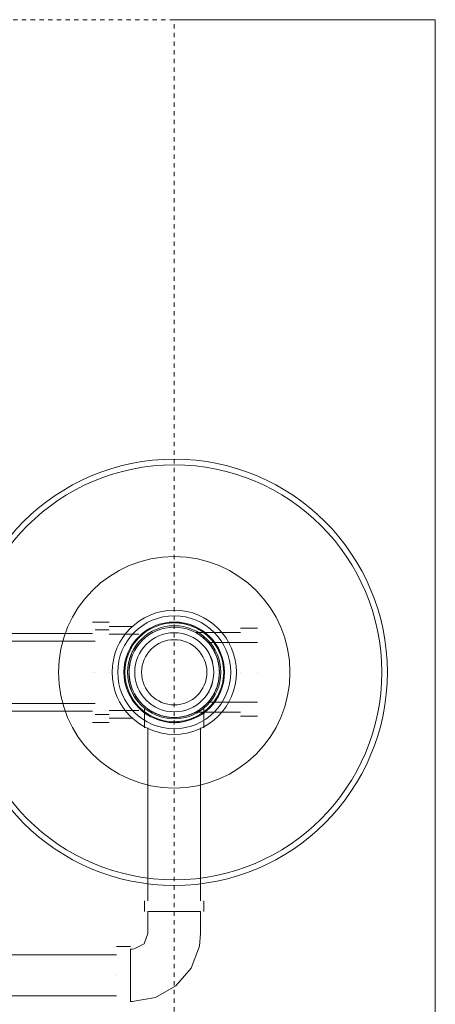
# Model space of a CAD drawing. Header units: inches. Extents: x -703 to 1618, y -188 to 488.
# Tile 6 of 18: x -207 to -197, y 142 to 165. Entities that reach past the tile are written whole.
import ezdxf

# ---------------------------------------------------------------- set-up
doc = ezdxf.new("R2010")
doc.units = ezdxf.units.IN
doc.header["$MEASUREMENT"] = 0
doc.linetypes.add('Dash 1_16_', pattern=[0.125, 0.0625, -0.0625])
doc.layers.add('P-SANR-FIXT', color=6, linetype='Continuous', lineweight=9)

# ---------------------------------------------------------------- blocks, each defined once
blk = doc.blocks.new('SSG_Safety_Station_Shower_Eyewash_PLA_3_ - Default-3066068-Waste and Vent Floor Plan')
at = {"layer": 'P-SANR-FIXT', "color": 11}
for p, q in [((-15, 6), (15, 6)), ((-15, 0), (-15, 6)), ((-1.012, 1.914), (-1.012, 1.525)), ((-1.012, 1.914), (-1.012, 1.525)), ((-0.687, 1.914), (-0.687, 0.78)), ((-0.687, 1.914), (-0.687, 0.78)), ((0, 1.914), (0, 1.914)), ((0, 1.914), (0, 1.914)), ((0, 1.914), (0, 1.914)), ((0, 1.914), (0, 1.914)), ((0, 1.914), (0, 1.914)), ((0, 1.914), (0, 1.914)), ((0, 1.914), (0, 1.914)), ((0, 1.914), (0, 1.914)), ((0.687, 0.78), (0.687, 1.914)), ((0.687, 0.78), (0.687, 1.914)), ((1.012, 1.525), (1.012, 1.914)), ((1.012, 1.525), (1.012, 1.914)), ((-0.914, 1.525), (-0.914, 0.501)), ((-0.914, 1.525), (-0.914, 0.501)), ((0, 1.525), (0, 1.525)), ((0, 1.525), (0, 1.525)), ((0, 1.525), (0, 1.525)), ((0, 1.525), (0, 1.525)), ((0, 1.525), (0, 1.525)), ((0, 1.525), (0, 1.525)), ((0, 1.525), (0, 1.525)), ((0, 1.525), (0, 1.525)), ((0.914, 0.501), (0.914, 1.525)), ((0.914, 0.501), (0.914, 1.525)), ((1.276, 0.683), (0.849, 0.683)), ((5.501, 0.683), (5.251, 0.683)), ((0.849, 0.598), (0.849, 0.598)), ((0.849, 0.598), (0.849, 0.598)), ((5.251, 0.604), (1.276, 0.604)), ((6.001, 0.604), (5.501, 0.604)), ((5.501, 0.604), (5.501, 0)), ((5.501, 0), (5.501, 0.604)), ((1.276, 0), (1.276, 0)), ((1.276, 0), (1.276, 0)), ((1.276, 0), (1.276, 0)), ((1.276, 0), (1.276, 0)), ((5.251, 0), (5.251, 0)), ((5.251, 0), (5.251, 0)), ((5.251, 0), (5.251, 0)), ((5.251, 0), (5.251, 0)), ((5.501, -0.604), (5.501, 0)), ((5.501, 0), (5.501, 0)), ((5.501, 0), (5.501, 0)), ((5.501, 0), (5.501, -0.604)), ((0.849, -0.598), (0.849, -0.598)), ((0.849, -0.598), (0.849, -0.598)), ((1.276, -0.604), (5.251, -0.604)), ((5.501, -0.604), (6.001, -0.604)), ((-0.876, -0.814), (-0.876, -1.492)), ((-0.696, -0.814), (-0.696, -0.814)), ((-0.696, -0.814), (-0.696, -0.814)), ((0.696, -0.814), (0.696, -0.814)), ((0.696, -0.814), (0.696, -0.814)), ((0.849, -0.683), (1.276, -0.683)), ((0.876, -1.492), (0.876, -0.814)), ((5.251, -0.683), (5.501, -0.683)), ((-1.054, -0.944), (-1.054, -1.492)), ((-0.432, -0.944), (-0.432, -0.944)), ((-0.432, -0.944), (-0.432, -0.944)), ((0.432, -0.944), (0.432, -0.944)), ((0.432, -0.944), (0.432, -0.944)), ((1.054, -1.492), (1.054, -0.944)), ((6.301, -1.006), (6.301, -1.33)), ((6.362, -0.965), (6.362, -1.006)), ((6.966, -1.006), (6.362, -1.006)), ((6.362, -1.006), (6.966, -1.006)), ((6.966, -1.006), (6.966, -1.006)), ((6.966, -1.006), (6.966, -1.006)), ((6.966, -1.006), (7.57, -1.006)), ((7.57, -1.006), (6.966, -1.006)), ((7.57, -1.006), (7.57, -0.965)), ((6.496, -1.33), (6.496, -7.138)), ((6.966, -1.33), (6.966, -1.33)), ((6.966, -1.33), (6.966, -1.33)), ((6.966, -1.33), (6.966, -1.33)), ((6.966, -1.33), (6.966, -1.33)), ((7.436, -7.138), (7.436, -1.33)), ((-1.152, -1.492), (-1.152, -1.882)), ((-0.973, -1.492), (-0.973, -1.817)), ((0, -1.492), (0, -1.492)), ((0, -1.492), (0, -1.492)), ((0, -1.492), (0, -1.492)), ((0, -1.492), (0, -1.492)), ((0, -1.492), (0, -1.492)), ((0, -1.492), (0, -1.492)), ((0, -1.492), (0, -1.492)), ((0, -1.492), (0, -1.492)), ((0.973, -1.817), (0.973, -1.492)), ((1.152, -1.882), (1.152, -1.492)), ((-0.892, -1.882), (-0.892, -8.111)), ((-0.714, -1.817), (-0.714, -10.317)), ((0, -1.817), (0, -1.817)), ((0, -1.817), (0, -1.817)), ((0, -1.817), (0, -1.817)), ((0, -1.817), (0, -1.817)), ((0, -1.882), (0, -1.882)), ((0, -1.882), (0, -1.882)), ((0, -1.882), (0, -1.882)), ((0, -1.882), (0, -1.882)), ((0.714, -10.317), (0.714, -1.817)), ((0.892, -8.111), (0.892, -1.882))]:
    blk.add_line(p, q, dxfattribs=at)
at = {"layer": 'P-SANR-FIXT', "color": 11, "linetype": 'Dash 1_16_'}
for p, q in [((15, 0), (-15, 0)), ((-15, 0), (-15, -48))]:
    blk.add_line(p, q, dxfattribs=at)
at = {"layer": 'P-SANR-FIXT', "color": 11, "flags": 128}
for points in [[(7.57, -0.965), (7.478, -0.433), (7.21, 0.036), (6.8, 0.386), (6.295, 0.577), (6.001, 0.604)], [(6.001, -0.604), (6.239, -0.694), (6.359, -0.919), (6.362, -0.965)]]:
    blk.add_lwpolyline(points, dxfattribs=at)
at = {"layer": 'P-SANR-FIXT', "color": 11}
for radius, start, end in [(4.899, 0, 180), (4.769, 0, 180), (2.66, 0, 180), (1.428, 0, 180), (1.428, 0, 180), (1.298, 0, 180), (1.156, 0, 180), (1.156, 0, 180), (1.136, 0, 180), (1.136, 0, 180), (1.136, 0, 180), (1.136, 0, 180), (1.136, 0, 180), (1.136, 0, 180), (1.136, 360, 180), (1.136, 0, 180), (1.071, 0, 180), (1.038, 0, 180), (1.038, 0, 180), (1.038, 0, 180), (1.038, 0, 180), (1.038, 0, 180), (0.909, 0, 180), (0.908, 0, 180), (0.908, 0, 180), (0.908, 0, 180), (0.75, 0, 180), (4.899, 180, 0), (4.769, 180, 0), (2.66, 180, 0), (1.428, 180, 0), (1.428, 180, 0), (1.298, 180, 0), (1.156, 180, 0), (1.156, 180, 0), (1.136, 180, 0), (1.136, 180, 0), (1.136, 180, 0), (1.136, 180, 0), (1.136, 180, 0), (1.136, 180, 0), (1.136, 180, 360), (1.136, 180, 0), (1.071, 180, 0), (1.038, 180, 360), (1.038, 180, 0), (1.038, 180, 0), (1.038, 180, 0), (1.038, 180, 0), (0.909, 180, 0), (0.908, 180, 0), (0.908, 180, 360), (0.908, 180, 0), (0.75, 180, 0)]:
    blk.add_arc((0, 0), radius, start, end, dxfattribs=at)
for points, knots in [([(0, 1.038), (-0.059, 1.036), (-0.145, 1.028), (-0.255, 1.006), (-0.333, 0.985), (-0.408, 0.957), (-0.477, 0.923), (-0.532, 0.891), (-0.567, 0.869), (-0.587, 0.856), (-0.602, 0.846), (-0.616, 0.836), (-0.635, 0.822), (-0.666, 0.798), (-0.699, 0.768), (-0.729, 0.738), (-0.751, 0.715), (-0.768, 0.697), (-0.781, 0.683), (-0.791, 0.673), (-0.8, 0.662), (-0.812, 0.648), (-0.827, 0.629), (-0.842, 0.607), (-0.861, 0.578), (-0.877, 0.552), (-0.889, 0.534), (-0.895, 0.525), (-0.899, 0.52), (-0.902, 0.516), (-0.906, 0.51), (-0.912, 0.503), (-0.916, 0.499), (-0.912, 0.503), (-0.906, 0.51), (-0.902, 0.515), (-0.899, 0.52), (-0.895, 0.525), (-0.889, 0.534), (-0.877, 0.552), (-0.861, 0.578), (-0.842, 0.607), (-0.827, 0.629), (-0.812, 0.648), (-0.8, 0.662), (-0.791, 0.673), (-0.781, 0.683), (-0.768, 0.697), (-0.751, 0.715), (-0.729, 0.738), (-0.699, 0.768), (-0.666, 0.798), (-0.635, 0.822), (-0.616, 0.836), (-0.602, 0.846), (-0.587, 0.856), (-0.567, 0.869), (-0.532, 0.891), (-0.477, 0.923), (-0.408, 0.957), (-0.333, 0.985), (-0.255, 1.006), (-0.145, 1.028), (-0.059, 1.036), (0, 1.038)], [0, 0, 0, 0, 0.055556, 0.083333, 0.111111, 0.138889, 0.166667, 0.194444, 0.208333, 0.215278, 0.222222, 0.229167, 0.236111, 0.25, 0.277778, 0.291667, 0.305556, 0.319444, 0.326389, 0.333333, 0.340278, 0.347222, 0.361111, 0.375, 0.388889, 0.416667, 0.430556, 0.4375, 0.444444, 0.451389, 0.458333, 0.472222, 0.5, 0.527778, 0.541667, 0.548611, 0.555556, 0.5625, 0.569444, 0.583333, 0.611111, 0.625, 0.638889, 0.652778, 0.659722, 0.666667, 0.673611, 0.680556, 0.694444, 0.708333, 0.722222, 0.75, 0.763889, 0.770833, 0.777778, 0.784722, 0.791667, 0.805556, 0.833333, 0.861111, 0.888889, 0.916667, 0.944444, 1, 1, 1, 1]), ([(0, 1.038), (-0.059, 1.036), (-0.145, 1.028), (-0.255, 1.006), (-0.333, 0.985), (-0.408, 0.957), (-0.477, 0.923), (-0.532, 0.891), (-0.567, 0.869), (-0.587, 0.856), (-0.602, 0.846), (-0.616, 0.836), (-0.635, 0.822), (-0.666, 0.798), (-0.699, 0.768), (-0.729, 0.738), (-0.751, 0.715), (-0.768, 0.697), (-0.781, 0.683), (-0.791, 0.673), (-0.8, 0.662), (-0.812, 0.648), (-0.827, 0.629), (-0.842, 0.607), (-0.861, 0.578), (-0.877, 0.552), (-0.889, 0.534), (-0.895, 0.525), (-0.899, 0.52), (-0.902, 0.516), (-0.906, 0.51), (-0.912, 0.503), (-0.916, 0.499), (-0.912, 0.503), (-0.906, 0.51), (-0.902, 0.515), (-0.899, 0.52), (-0.895, 0.525), (-0.889, 0.534), (-0.877, 0.552), (-0.861, 0.578), (-0.842, 0.607), (-0.827, 0.629), (-0.812, 0.648), (-0.8, 0.662), (-0.791, 0.673), (-0.781, 0.683), (-0.768, 0.697), (-0.751, 0.715), (-0.729, 0.738), (-0.699, 0.768), (-0.666, 0.798), (-0.635, 0.822), (-0.616, 0.836), (-0.602, 0.846), (-0.587, 0.856), (-0.567, 0.869), (-0.532, 0.891), (-0.477, 0.923), (-0.408, 0.957), (-0.333, 0.985), (-0.255, 1.006), (-0.145, 1.028), (-0.059, 1.036), (0, 1.038)], [0, 0, 0, 0, 0.055556, 0.083333, 0.111111, 0.138889, 0.166667, 0.194444, 0.208333, 0.215278, 0.222222, 0.229167, 0.236111, 0.25, 0.277778, 0.291667, 0.305556, 0.319444, 0.326389, 0.333333, 0.340278, 0.347222, 0.361111, 0.375, 0.388889, 0.416667, 0.430556, 0.4375, 0.444444, 0.451389, 0.458333, 0.472222, 0.5, 0.527778, 0.541667, 0.548611, 0.555556, 0.5625, 0.569444, 0.583333, 0.611111, 0.625, 0.638889, 0.652778, 0.659722, 0.666667, 0.673611, 0.680556, 0.694444, 0.708333, 0.722222, 0.75, 0.763889, 0.770833, 0.777778, 0.784722, 0.791667, 0.805556, 0.833333, 0.861111, 0.888889, 0.916667, 0.944444, 1, 1, 1, 1]), ([(0, 1.038), (-0.042, 1.037), (-0.104, 1.033), (-0.183, 1.021), (-0.241, 1.011), (-0.296, 0.996), (-0.349, 0.978), (-0.39, 0.962), (-0.422, 0.948), (-0.444, 0.938), (-0.466, 0.928), (-0.494, 0.914), (-0.527, 0.895), (-0.556, 0.876), (-0.575, 0.864), (-0.585, 0.857), (-0.593, 0.852), (-0.6, 0.848), (-0.61, 0.841), (-0.625, 0.83), (-0.644, 0.814), (-0.66, 0.801), (-0.67, 0.793), (-0.676, 0.788), (-0.681, 0.785), (-0.685, 0.781), (-0.688, 0.78), (-0.685, 0.781), (-0.681, 0.785), (-0.676, 0.788), (-0.67, 0.793), (-0.66, 0.801), (-0.644, 0.814), (-0.625, 0.83), (-0.61, 0.841), (-0.6, 0.848), (-0.593, 0.852), (-0.585, 0.857), (-0.575, 0.864), (-0.556, 0.876), (-0.527, 0.895), (-0.494, 0.914), (-0.466, 0.928), (-0.445, 0.938), (-0.422, 0.948), (-0.39, 0.962), (-0.349, 0.978), (-0.296, 0.996), (-0.241, 1.011), (-0.183, 1.021), (-0.104, 1.033), (-0.042, 1.037), (0, 1.038)], [0, 0, 0, 0, 0.055556, 0.083333, 0.111111, 0.138889, 0.166667, 0.194444, 0.208333, 0.222222, 0.236111, 0.25, 0.277778, 0.305556, 0.319444, 0.326389, 0.333333, 0.340278, 0.347222, 0.361111, 0.388889, 0.416667, 0.430556, 0.444444, 0.458333, 0.472222, 0.5, 0.527778, 0.541667, 0.555556, 0.569444, 0.583333, 0.611111, 0.638889, 0.652778, 0.659722, 0.666667, 0.673611, 0.680556, 0.694444, 0.722222, 0.75, 0.763889, 0.777778, 0.791667, 0.805556, 0.833333, 0.861111, 0.888889, 0.916667, 0.944444, 1, 1, 1, 1]), ([(0, 1.038), (-0.042, 1.037), (-0.104, 1.033), (-0.183, 1.021), (-0.241, 1.011), (-0.296, 0.996), (-0.349, 0.978), (-0.39, 0.962), (-0.422, 0.948), (-0.444, 0.938), (-0.466, 0.928), (-0.494, 0.914), (-0.527, 0.895), (-0.556, 0.876), (-0.575, 0.864), (-0.585, 0.857), (-0.593, 0.852), (-0.6, 0.848), (-0.61, 0.841), (-0.625, 0.83), (-0.644, 0.814), (-0.66, 0.801), (-0.67, 0.793), (-0.676, 0.788), (-0.681, 0.785), (-0.685, 0.781), (-0.688, 0.78), (-0.685, 0.781), (-0.681, 0.785), (-0.676, 0.788), (-0.67, 0.793), (-0.66, 0.801), (-0.644, 0.814), (-0.625, 0.83), (-0.61, 0.841), (-0.6, 0.848), (-0.593, 0.852), (-0.585, 0.857), (-0.575, 0.864), (-0.556, 0.876), (-0.527, 0.895), (-0.494, 0.914), (-0.466, 0.928), (-0.445, 0.938), (-0.422, 0.948), (-0.39, 0.962), (-0.349, 0.978), (-0.296, 0.996), (-0.241, 1.011), (-0.183, 1.021), (-0.104, 1.033), (-0.042, 1.037), (0, 1.038)], [0, 0, 0, 0, 0.055556, 0.083333, 0.111111, 0.138889, 0.166667, 0.194444, 0.208333, 0.222222, 0.236111, 0.25, 0.277778, 0.305556, 0.319444, 0.326389, 0.333333, 0.340278, 0.347222, 0.361111, 0.388889, 0.416667, 0.430556, 0.444444, 0.458333, 0.472222, 0.5, 0.527778, 0.541667, 0.555556, 0.569444, 0.583333, 0.611111, 0.638889, 0.652778, 0.659722, 0.666667, 0.673611, 0.680556, 0.694444, 0.722222, 0.75, 0.763889, 0.777778, 0.791667, 0.805556, 0.833333, 0.861111, 0.888889, 0.916667, 0.944444, 1, 1, 1, 1]), ([(0, 1.038), (0.059, 1.036), (0.145, 1.028), (0.255, 1.006), (0.333, 0.985), (0.408, 0.957), (0.477, 0.923), (0.532, 0.891), (0.567, 0.869), (0.587, 0.856), (0.602, 0.846), (0.616, 0.836), (0.635, 0.822), (0.666, 0.798), (0.699, 0.768), (0.729, 0.738), (0.751, 0.715), (0.768, 0.697), (0.781, 0.683), (0.791, 0.673), (0.8, 0.662), (0.812, 0.648), (0.827, 0.629), (0.842, 0.607), (0.861, 0.578), (0.877, 0.552), (0.889, 0.534), (0.895, 0.525), (0.899, 0.52), (0.902, 0.515), (0.906, 0.51), (0.912, 0.503), (0.916, 0.499), (0.912, 0.503), (0.906, 0.51), (0.902, 0.516), (0.899, 0.52), (0.895, 0.525), (0.889, 0.534), (0.877, 0.552), (0.861, 0.578), (0.842, 0.607), (0.827, 0.629), (0.812, 0.648), (0.8, 0.662), (0.791, 0.673), (0.781, 0.683), (0.768, 0.697), (0.751, 0.715), (0.729, 0.738), (0.699, 0.768), (0.666, 0.798), (0.635, 0.822), (0.616, 0.836), (0.602, 0.846), (0.587, 0.856), (0.567, 0.869), (0.532, 0.891), (0.477, 0.923), (0.408, 0.957), (0.333, 0.985), (0.255, 1.006), (0.145, 1.028), (0.059, 1.036), (0, 1.038)], [0, 0, 0, 0, 0.055556, 0.083333, 0.111111, 0.138889, 0.166667, 0.194444, 0.208333, 0.215278, 0.222222, 0.229167, 0.236111, 0.25, 0.277778, 0.291667, 0.305556, 0.319444, 0.326389, 0.333333, 0.340278, 0.347222, 0.361111, 0.375, 0.388889, 0.416667, 0.430556, 0.4375, 0.444444, 0.451389, 0.458333, 0.472222, 0.5, 0.527778, 0.541667, 0.548611, 0.555556, 0.5625, 0.569444, 0.583333, 0.611111, 0.625, 0.638889, 0.652778, 0.659722, 0.666667, 0.673611, 0.680556, 0.694444, 0.708333, 0.722222, 0.75, 0.763889, 0.770833, 0.777778, 0.784722, 0.791667, 0.805556, 0.833333, 0.861111, 0.888889, 0.916667, 0.944444, 1, 1, 1, 1]), ([(0, 1.038), (0.042, 1.037), (0.104, 1.033), (0.183, 1.021), (0.241, 1.011), (0.296, 0.996), (0.349, 0.978), (0.39, 0.962), (0.422, 0.948), (0.445, 0.938), (0.466, 0.928), (0.494, 0.914), (0.527, 0.895), (0.556, 0.876), (0.575, 0.864), (0.585, 0.857), (0.593, 0.852), (0.6, 0.848), (0.61, 0.841), (0.625, 0.83), (0.644, 0.814), (0.66, 0.801), (0.67, 0.793), (0.676, 0.788), (0.681, 0.785), (0.685, 0.781), (0.688, 0.78), (0.685, 0.781), (0.681, 0.785), (0.676, 0.788), (0.67, 0.793), (0.66, 0.801), (0.644, 0.814), (0.625, 0.83), (0.61, 0.841), (0.6, 0.848), (0.593, 0.852), (0.585, 0.857), (0.575, 0.864), (0.556, 0.876), (0.527, 0.895), (0.494, 0.914), (0.466, 0.928), (0.444, 0.938), (0.422, 0.948), (0.39, 0.962), (0.349, 0.978), (0.296, 0.996), (0.241, 1.011), (0.183, 1.021), (0.104, 1.033), (0.042, 1.037), (0, 1.038)], [0, 0, 0, 0, 0.055556, 0.083333, 0.111111, 0.138889, 0.166667, 0.194444, 0.208333, 0.222222, 0.236111, 0.25, 0.277778, 0.305556, 0.319444, 0.326389, 0.333333, 0.340278, 0.347222, 0.361111, 0.388889, 0.416667, 0.430556, 0.444444, 0.458333, 0.472222, 0.5, 0.527778, 0.541667, 0.555556, 0.569444, 0.583333, 0.611111, 0.638889, 0.652778, 0.659722, 0.666667, 0.673611, 0.680556, 0.694444, 0.722222, 0.75, 0.763889, 0.777778, 0.791667, 0.805556, 0.833333, 0.861111, 0.888889, 0.916667, 0.944444, 1, 1, 1, 1]), ([(0, 1.038), (0.059, 1.036), (0.145, 1.028), (0.255, 1.006), (0.333, 0.985), (0.408, 0.957), (0.477, 0.923), (0.532, 0.891), (0.567, 0.869), (0.587, 0.856), (0.602, 0.846), (0.616, 0.836), (0.635, 0.822), (0.666, 0.798), (0.699, 0.768), (0.729, 0.738), (0.751, 0.715), (0.768, 0.697), (0.781, 0.683), (0.791, 0.673), (0.8, 0.662), (0.812, 0.648), (0.827, 0.629), (0.842, 0.607), (0.861, 0.578), (0.877, 0.552), (0.889, 0.534), (0.895, 0.525), (0.899, 0.52), (0.902, 0.515), (0.906, 0.51), (0.912, 0.503), (0.916, 0.499), (0.912, 0.503), (0.906, 0.51), (0.902, 0.516), (0.899, 0.52), (0.895, 0.525), (0.889, 0.534), (0.877, 0.552), (0.861, 0.578), (0.842, 0.607), (0.827, 0.629), (0.812, 0.648), (0.8, 0.662), (0.791, 0.673), (0.781, 0.683), (0.768, 0.697), (0.751, 0.715), (0.729, 0.738), (0.699, 0.768), (0.666, 0.798), (0.635, 0.822), (0.616, 0.836), (0.602, 0.846), (0.587, 0.856), (0.567, 0.869), (0.532, 0.891), (0.477, 0.923), (0.408, 0.957), (0.333, 0.985), (0.255, 1.006), (0.145, 1.028), (0.059, 1.036), (0, 1.038)], [0, 0, 0, 0, 0.055556, 0.083333, 0.111111, 0.138889, 0.166667, 0.194444, 0.208333, 0.215278, 0.222222, 0.229167, 0.236111, 0.25, 0.277778, 0.291667, 0.305556, 0.319444, 0.326389, 0.333333, 0.340278, 0.347222, 0.361111, 0.375, 0.388889, 0.416667, 0.430556, 0.4375, 0.444444, 0.451389, 0.458333, 0.472222, 0.5, 0.527778, 0.541667, 0.548611, 0.555556, 0.5625, 0.569444, 0.583333, 0.611111, 0.625, 0.638889, 0.652778, 0.659722, 0.666667, 0.673611, 0.680556, 0.694444, 0.708333, 0.722222, 0.75, 0.763889, 0.770833, 0.777778, 0.784722, 0.791667, 0.805556, 0.833333, 0.861111, 0.888889, 0.916667, 0.944444, 1, 1, 1, 1]), ([(0, 1.038), (0.042, 1.037), (0.104, 1.033), (0.183, 1.021), (0.241, 1.011), (0.296, 0.996), (0.349, 0.978), (0.39, 0.962), (0.422, 0.948), (0.445, 0.938), (0.466, 0.928), (0.494, 0.914), (0.527, 0.895), (0.556, 0.876), (0.575, 0.864), (0.585, 0.857), (0.593, 0.852), (0.6, 0.848), (0.61, 0.841), (0.625, 0.83), (0.644, 0.814), (0.66, 0.801), (0.67, 0.793), (0.676, 0.788), (0.681, 0.785), (0.685, 0.781), (0.688, 0.78), (0.685, 0.781), (0.681, 0.785), (0.676, 0.788), (0.67, 0.793), (0.66, 0.801), (0.644, 0.814), (0.625, 0.83), (0.61, 0.841), (0.6, 0.848), (0.593, 0.852), (0.585, 0.857), (0.575, 0.864), (0.556, 0.876), (0.527, 0.895), (0.494, 0.914), (0.466, 0.928), (0.444, 0.938), (0.422, 0.948), (0.39, 0.962), (0.349, 0.978), (0.296, 0.996), (0.241, 1.011), (0.183, 1.021), (0.104, 1.033), (0.042, 1.037), (0, 1.038)], [0, 0, 0, 0, 0.055556, 0.083333, 0.111111, 0.138889, 0.166667, 0.194444, 0.208333, 0.222222, 0.236111, 0.25, 0.277778, 0.305556, 0.319444, 0.326389, 0.333333, 0.340278, 0.347222, 0.361111, 0.388889, 0.416667, 0.430556, 0.444444, 0.458333, 0.472222, 0.5, 0.527778, 0.541667, 0.555556, 0.569444, 0.583333, 0.611111, 0.638889, 0.652778, 0.659722, 0.666667, 0.673611, 0.680556, 0.694444, 0.722222, 0.75, 0.763889, 0.777778, 0.791667, 0.805556, 0.833333, 0.861111, 0.888889, 0.916667, 0.944444, 1, 1, 1, 1]), ([(1.038, 0), (1.038, 0.051), (1.033, 0.126), (1.017, 0.21), (1.006, 0.256), (0.996, 0.296), (0.982, 0.339), (0.967, 0.377), (0.957, 0.403), (0.951, 0.417), (0.942, 0.438), (0.927, 0.468), (0.907, 0.506), (0.881, 0.551), (0.862, 0.581), (0.849, 0.598)], [0, 0, 0, 0, 0.2, 0.3, 0.35, 0.4, 0.475, 0.55, 0.5875, 0.60625, 0.625, 0.7, 0.775, 0.85, 1, 1, 1, 1]), ([(0.849, 0.598), (0.857, 0.586), (0.875, 0.561), (0.896, 0.525), (0.914, 0.493), (0.927, 0.468), (0.94, 0.441), (0.952, 0.414), (0.964, 0.384), (0.976, 0.354), (0.987, 0.323), (0.997, 0.29), (1.006, 0.256), (1.017, 0.21), (1.033, 0.126), (1.038, 0.051), (1.038, 0)], [0, 0, 0, 0, 0.1, 0.2, 0.25, 0.3, 0.35, 0.4, 0.45, 0.5, 0.55, 0.6, 0.65, 0.7, 0.8, 1, 1, 1, 1]), ([(1.038, 0), (1.038, -0.051), (1.033, -0.126), (1.017, -0.21), (1.006, -0.256), (0.996, -0.296), (0.982, -0.339), (0.967, -0.377), (0.957, -0.403), (0.951, -0.417), (0.942, -0.438), (0.927, -0.468), (0.907, -0.506), (0.881, -0.551), (0.862, -0.581), (0.849, -0.598)], [0, 0, 0, 0, 0.2, 0.3, 0.35, 0.4, 0.475, 0.55, 0.5875, 0.60625, 0.625, 0.7, 0.775, 0.85, 1, 1, 1, 1]), ([(0.849, -0.598), (0.857, -0.586), (0.875, -0.561), (0.896, -0.525), (0.913, -0.493), (0.927, -0.468), (0.94, -0.442), (0.952, -0.414), (0.964, -0.385), (0.976, -0.354), (0.987, -0.323), (0.997, -0.29), (1.006, -0.256), (1.017, -0.21), (1.033, -0.126), (1.038, -0.051), (1.038, 0)], [0, 0, 0, 0, 0.1, 0.2, 0.25, 0.3, 0.35, 0.4, 0.45, 0.5, 0.55, 0.6, 0.65, 0.7, 0.8, 1, 1, 1, 1]), ([(0, -1.071), (-0.072, -1.071), (-0.178, -1.06), (-0.31, -1.026), (-0.403, -0.993), (-0.489, -0.954), (-0.593, -0.895), (-0.658, -0.847), (-0.696, -0.814)], [0, 0, 0, 0, 0.25, 0.375, 0.5, 0.625, 0.75, 1, 1, 1, 1]), ([(-0.696, -0.814), (-0.658, -0.847), (-0.593, -0.895), (-0.489, -0.954), (-0.403, -0.993), (-0.31, -1.026), (-0.178, -1.06), (-0.072, -1.071), (0, -1.071)], [0, 0, 0, 0, 0.25, 0.375, 0.5, 0.625, 0.75, 1, 1, 1, 1]), ([(0, -1.071), (0.072, -1.071), (0.178, -1.06), (0.31, -1.026), (0.403, -0.993), (0.489, -0.954), (0.593, -0.895), (0.658, -0.847), (0.696, -0.814)], [0, 0, 0, 0, 0.25, 0.375, 0.5, 0.625, 0.75, 1, 1, 1, 1]), ([(0.696, -0.814), (0.658, -0.847), (0.593, -0.895), (0.489, -0.954), (0.403, -0.993), (0.31, -1.026), (0.178, -1.06), (0.072, -1.071), (0, -1.071)], [0, 0, 0, 0, 0.25, 0.375, 0.5, 0.625, 0.75, 1, 1, 1, 1])]:
    blk.add_open_spline(points, degree=3, knots=knots, dxfattribs=at)
for points in [[(0, -1.038), (-0.077, -1.037), (-0.228, -1.021), (-0.367, -0.975), (-0.432, -0.944)], [(-0.432, -0.944), (-0.367, -0.975), (-0.228, -1.021), (-0.077, -1.037), (0, -1.038)], [(0, -1.038), (0.078, -1.037), (0.229, -1.021), (0.367, -0.975), (0.432, -0.944)], [(0.432, -0.944), (0.367, -0.975), (0.229, -1.021), (0.078, -1.037), (0, -1.038)]]:
    blk.add_open_spline(points, degree=3, dxfattribs=at)

msp = doc.modelspace()

# ---------------------------------------------------------------- block references
at = {"layer": 'P-SANR-FIXT', "color": 11, "rotation": 269.9999999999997}
msp.add_blockref('SSG_Safety_Station_Shower_Eyewash_PLA_3_ - Default-3066068-Waste and Vent Floor Plan', (-203.114, 149.54), dxfattribs=at)

doc.saveas('drawing.dxf')
